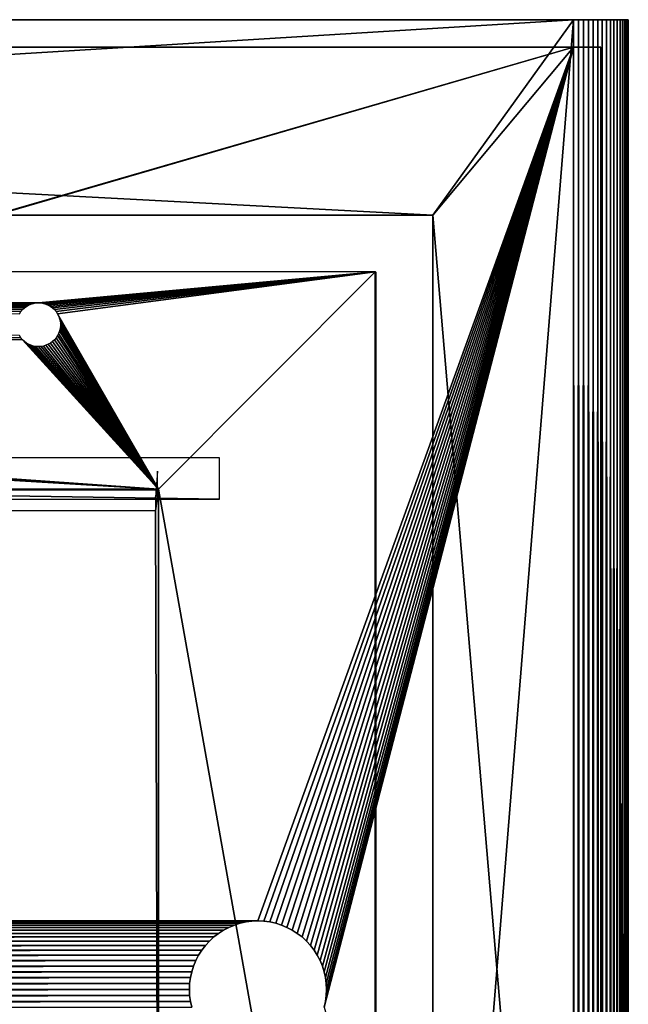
# Model space of a CAD drawing. Header units: millimetres. Extents: x -125 to 125, y -729 to 71.
# Tile 48 of 48: x 81 to 125, y -1 to 71. Entities that reach past the tile are written whole.
import ezdxf

# ---------------------------------------------------------------- set-up
doc = ezdxf.new("R2010")
doc.units = ezdxf.units.MM
doc.header["$LTSCALE"] = 65.185185
for name, color, linetype in [('1', 7, 'CONTINUOUS'), ('11', 7, 'CONTINUOUS'), ('12', 7, 'CONTINUOUS'), ('13', 7, 'CONTINUOUS'), ('15', 7, 'CONTINUOUS'), ('16', 7, 'CONTINUOUS'), ('17', 7, 'CONTINUOUS'), ('18', 7, 'CONTINUOUS'), ('2', 7, 'CONTINUOUS'), ('21', 7, 'CONTINUOUS'), ('22', 7, 'CONTINUOUS'), ('23', 7, 'CONTINUOUS'), ('25', 7, 'CONTINUOUS'), ('4', 7, 'CONTINUOUS'), ('6', 7, 'CONTINUOUS'), ('7', 7, 'CONTINUOUS'), ('9', 7, 'CONTINUOUS')]:
    doc.layers.add(name, color=color, linetype=linetype)

msp = doc.modelspace()

# ---------------------------------------------------------------- linework, layer by layer
at = {"layer": '1', "color": 253, "linetype": 'Continuous', "true_color": 0xaaa39e}
for points in [[(81.453, 50.004, 56.448), (81.631, 50.057, 56.448), (-106.55, 52.35, 56.448), (81.453, 50.004, 56.448)], [(81.282, 49.93, 56.448), (81.453, 50.004, 56.448), (-106.55, 52.35, 56.448), (81.282, 49.93, 56.448)], [(81.121, 49.837, 56.448), (81.282, 49.93, 56.448), (-106.55, 52.35, 56.448), (81.121, 49.837, 56.448)], [(80.972, 49.726, 56.448), (81.121, 49.837, 56.448), (-106.55, 52.35, 56.448), (80.972, 49.726, 56.448)], [(80.836, 49.598, 56.448), (80.972, 49.726, 56.448), (-106.55, 52.35, 56.448), (80.836, 49.598, 56.448)], [(80.717, 49.455, 56.448), (80.836, 49.598, 56.448), (-106.55, 52.35, 56.448), (80.717, 49.455, 56.448)], [(80.614, 49.3, 56.448), (80.717, 49.455, 56.448), (-106.55, 52.35, 56.448), (80.614, 49.3, 56.448)], [(81.814, 50.089, 56.448), (82, 50.1, 56.448), (-106.55, 52.35, 56.448), (81.814, 50.089, 56.448)], [(-106.55, 52.35, 56.448), (82, 50.1, 56.448), (106.55, 52.35, 56.448), (-106.55, 52.35, 56.448)], [(81.631, 50.057, 56.448), (81.814, 50.089, 56.448), (-106.55, 52.35, 56.448), (81.631, 50.057, 56.448)], [(82, 50.1, 56.448), (82.186, 50.089, 56.448), (106.55, 52.35, 56.448), (82, 50.1, 56.448)], [(82.186, 50.089, 56.448), (82.369, 50.057, 56.448), (106.55, 52.35, 56.448), (82.186, 50.089, 56.448)], [(82.369, 50.057, 56.448), (82.547, 50.004, 56.448), (106.55, 52.35, 56.448), (82.369, 50.057, 56.448)], [(82.547, 50.004, 56.448), (82.718, 49.93, 56.448), (106.55, 52.35, 56.448), (82.547, 50.004, 56.448)], [(82.718, 49.93, 56.448), (82.879, 49.837, 56.448), (106.55, 52.35, 56.448), (82.718, 49.93, 56.448)], [(82.879, 49.837, 56.448), (83.028, 49.726, 56.448), (106.55, 52.35, 56.448), (82.879, 49.837, 56.448)], [(83.028, 49.726, 56.448), (83.164, 49.598, 56.448), (106.55, 52.35, 56.448), (83.028, 49.726, 56.448)], [(83.164, 49.598, 56.448), (83.283, 49.455, 56.448), (106.55, 52.35, 56.448), (83.164, 49.598, 56.448)], [(83.283, 49.455, 56.448), (83.386, 49.3, 56.448), (106.55, 52.35, 56.448), (83.283, 49.455, 56.448)], [(83.386, 49.3, 56.448), (90.75, 36.505, 56.448), (106.55, 52.35, 56.448), (83.386, 49.3, 56.448)], [(106.55, 52.35, 56.448), (90.75, 36.505, 56.448), (106.55, -52.35, 56.448), (106.55, 52.35, 56.448)], [(106.563, 52.348, 56.448), (106.55, 52.35, 56.448), (106.563, -52.348, 56.448), (106.563, 52.348, 56.448)], [(106.563, -52.348, 56.448), (106.55, 52.35, 56.448), (106.55, -52.35, 56.448), (106.563, -52.348, 56.448)], [(106.575, 52.343, 56.448), (106.563, 52.348, 56.448), (106.575, -52.343, 56.448), (106.575, 52.343, 56.448)], [(106.575, -52.343, 56.448), (106.563, 52.348, 56.448), (106.563, -52.348, 56.448), (106.575, -52.343, 56.448)], [(106.585, 52.335, 56.448), (106.575, 52.343, 56.448), (106.585, -52.335, 56.448), (106.585, 52.335, 56.448)], [(106.585, -52.335, 56.448), (106.575, 52.343, 56.448), (106.575, -52.343, 56.448), (106.585, -52.335, 56.448)], [(106.593, 52.325, 56.448), (106.585, 52.335, 56.448), (106.593, -52.325, 56.448), (106.593, 52.325, 56.448)], [(106.593, -52.325, 56.448), (106.585, 52.335, 56.448), (106.585, -52.335, 56.448), (106.593, -52.325, 56.448)], [(106.598, 52.313, 56.448), (106.593, 52.325, 56.448), (106.598, -52.313, 56.448), (106.598, 52.313, 56.448)], [(106.598, -52.313, 56.448), (106.593, 52.325, 56.448), (106.593, -52.325, 56.448), (106.598, -52.313, 56.448)], [(106.6, 52.3, 56.448), (106.598, 52.313, 56.448), (106.6, -52.3, 56.448), (106.6, 52.3, 56.448)], [(106.6, -52.3, 56.448), (106.598, 52.313, 56.448), (106.598, -52.313, 56.448), (106.6, -52.3, 56.448)], [(83.469, 49.134, 56.448), (90.75, 36.505, 56.448), (83.386, 49.3, 56.448), (83.469, 49.134, 56.448)], [(83.533, 48.959, 56.448), (90.75, 36.505, 56.448), (83.469, 49.134, 56.448), (83.533, 48.959, 56.448)], [(83.576, 48.778, 56.448), (90.75, 36.505, 56.448), (83.533, 48.959, 56.448), (83.576, 48.778, 56.448)], [(-80.467, 48.041, 56.448), (90.75, 36.505, 56.448), (-80.424, 48.222, 56.448), (-80.467, 48.041, 56.448)], [(-80.424, 48.222, 56.448), (90.75, 36.505, 56.448), (-80.403, 48.407, 56.448), (-80.424, 48.222, 56.448)], [(80.614, 47.7, 56.448), (-80.403, 48.593, 56.448), (80.717, 47.545, 56.448), (80.614, 47.7, 56.448)], [(80.717, 47.545, 56.448), (-80.403, 48.593, 56.448), (80.836, 47.402, 56.448), (80.717, 47.545, 56.448)], [(-80.403, 48.407, 56.448), (90.75, 36.505, 56.448), (-80.403, 48.593, 56.448), (-80.403, 48.407, 56.448)], [(-80.403, 48.593, 56.448), (90.75, 36.505, 56.448), (80.836, 47.402, 56.448), (-80.403, 48.593, 56.448)], [(83.533, 48.041, 56.448), (90.75, 36.505, 56.448), (83.576, 48.222, 56.448), (83.533, 48.041, 56.448)], [(83.597, 48.593, 56.448), (90.75, 36.505, 56.448), (83.576, 48.778, 56.448), (83.597, 48.593, 56.448)], [(83.576, 48.222, 56.448), (90.75, 36.505, 56.448), (83.597, 48.407, 56.448), (83.576, 48.222, 56.448)], [(83.597, 48.407, 56.448), (90.75, 36.505, 56.448), (83.597, 48.593, 56.448), (83.597, 48.407, 56.448)], [(-80.836, 47.402, 56.448), (90.75, 36.505, 56.448), (-80.717, 47.545, 56.448), (-80.836, 47.402, 56.448)], [(-80.717, 47.545, 56.448), (90.75, 36.505, 56.448), (-80.614, 47.7, 56.448), (-80.717, 47.545, 56.448)], [(-80.614, 47.7, 56.448), (90.75, 36.505, 56.448), (-80.531, 47.866, 56.448), (-80.614, 47.7, 56.448)], [(-80.531, 47.866, 56.448), (90.75, 36.505, 56.448), (-80.467, 48.041, 56.448), (-80.531, 47.866, 56.448)], [(83.164, 47.402, 56.448), (90.75, 36.505, 56.448), (83.283, 47.545, 56.448), (83.164, 47.402, 56.448)], [(83.283, 47.545, 56.448), (90.75, 36.505, 56.448), (83.386, 47.7, 56.448), (83.283, 47.545, 56.448)], [(83.386, 47.7, 56.448), (90.75, 36.505, 56.448), (83.469, 47.866, 56.448), (83.386, 47.7, 56.448)], [(83.469, 47.866, 56.448), (90.75, 36.505, 56.448), (83.533, 48.041, 56.448), (83.469, 47.866, 56.448)], [(-90.75, 36.505, 56.448), (90.75, 36.505, 56.448), (-82.186, 46.911, 56.448), (-90.75, 36.505, 56.448)], [(90.75, 36.505, 56.448), (-82, 46.9, 56.448), (-82.186, 46.911, 56.448), (90.75, 36.505, 56.448)], [(-82, 46.9, 56.448), (90.75, 36.505, 56.448), (-81.814, 46.911, 56.448), (-82, 46.9, 56.448)], [(-81.814, 46.911, 56.448), (90.75, 36.505, 56.448), (-81.631, 46.943, 56.448), (-81.814, 46.911, 56.448)], [(-81.631, 46.943, 56.448), (90.75, 36.505, 56.448), (-81.453, 46.996, 56.448), (-81.631, 46.943, 56.448)], [(-81.453, 46.996, 56.448), (90.75, 36.505, 56.448), (-81.282, 47.07, 56.448), (-81.453, 46.996, 56.448)], [(-81.282, 47.07, 56.448), (90.75, 36.505, 56.448), (-81.121, 47.163, 56.448), (-81.282, 47.07, 56.448)], [(-81.121, 47.163, 56.448), (90.75, 36.505, 56.448), (-80.972, 47.274, 56.448), (-81.121, 47.163, 56.448)], [(-80.972, 47.274, 56.448), (90.75, 36.505, 56.448), (-80.836, 47.402, 56.448), (-80.972, 47.274, 56.448)], [(80.836, 47.402, 56.448), (90.75, 36.505, 56.448), (80.972, 47.274, 56.448), (80.836, 47.402, 56.448)], [(80.972, 47.274, 56.448), (90.75, 36.505, 56.448), (81.121, 47.163, 56.448), (80.972, 47.274, 56.448)], [(81.121, 47.163, 56.448), (90.75, 36.505, 56.448), (81.282, 47.07, 56.448), (81.121, 47.163, 56.448)], [(81.282, 47.07, 56.448), (90.75, 36.505, 56.448), (81.453, 46.996, 56.448), (81.282, 47.07, 56.448)], [(81.453, 46.996, 56.448), (90.75, 36.505, 56.448), (81.631, 46.943, 56.448), (81.453, 46.996, 56.448)], [(81.631, 46.943, 56.448), (90.75, 36.505, 56.448), (81.814, 46.911, 56.448), (81.631, 46.943, 56.448)], [(90.75, 36.505, 56.448), (82, 46.9, 56.448), (81.814, 46.911, 56.448), (90.75, 36.505, 56.448)], [(82, 46.9, 56.448), (90.75, 36.505, 56.448), (82.186, 46.911, 56.448), (82, 46.9, 56.448)], [(82.186, 46.911, 56.448), (90.75, 36.505, 56.448), (82.369, 46.943, 56.448), (82.186, 46.911, 56.448)], [(82.369, 46.943, 56.448), (90.75, 36.505, 56.448), (82.547, 46.996, 56.448), (82.369, 46.943, 56.448)], [(82.547, 46.996, 56.448), (90.75, 36.505, 56.448), (82.718, 47.07, 56.448), (82.547, 46.996, 56.448)], [(82.718, 47.07, 56.448), (90.75, 36.505, 56.448), (82.879, 47.163, 56.448), (82.718, 47.07, 56.448)], [(82.879, 47.163, 56.448), (90.75, 36.505, 56.448), (83.028, 47.274, 56.448), (82.879, 47.163, 56.448)], [(83.028, 47.274, 56.448), (90.75, 36.505, 56.448), (83.164, 47.402, 56.448), (83.028, 47.274, 56.448)], [(90.75, 36.505, 56.448), (90.75, -36.5, 56.448), (106.55, -52.35, 56.448), (90.75, 36.505, 56.448)]]:
    msp.add_3dface(points, dxfattribs=at)
at = {"layer": '11', "color": 253, "linetype": 'Continuous', "true_color": 0xaaa39e}
for points in [[(121, 70.75, 56.448), (-121, 70.75, 56.448), (-110.75, 56.5, 56.448), (121, 70.75, 56.448)], [(121, 70.75, 56.448), (-110.75, 56.5, 56.448), (110.75, 56.5, 56.448), (121, 70.75, 56.448)], [(110.75, -56.5, 56.448), (121, 70.75, 56.448), (110.75, 56.5, 56.448), (110.75, -56.5, 56.448)], [(121, -729.25, 56.448), (121, 70.75, 56.448), (110.75, -56.5, 56.448), (121, -729.25, 56.448)]]:
    msp.add_3dface(points, dxfattribs=at)
at = {"layer": '12', "color": 253, "linetype": 'Continuous', "true_color": 0xaaa39e}
for points in [[(125, -628.102, 28.676), (125, 70.75, 10.448), (125, -627.836, 28.802), (125, -628.102, 28.676)], [(125, -628.379, 28.577), (125, 70.75, 10.448), (125, -628.102, 28.676), (125, -628.379, 28.577)], [(125, -628.665, 28.505), (125, 70.75, 10.448), (125, -628.379, 28.577), (125, -628.665, 28.505)], [(125, -628.379, 34.319), (125, 70.75, 10.448), (125, -628.665, 34.39), (125, -628.379, 34.319)], [(125, -626.308, 32.033), (125, 70.75, 10.448), (125, -626.379, 32.319), (125, -626.308, 32.033)], [(125, -628.956, 28.462), (125, 70.75, 10.448), (125, -628.665, 28.505), (125, -628.956, 28.462)], [(125, -629.25, 28.448), (125, 70.75, 10.448), (125, -628.956, 28.462), (125, -629.25, 28.448)], [(125, -626.379, 32.319), (125, 70.75, 10.448), (125, -626.478, 32.596), (125, -626.379, 32.319)], [(125, -676.931, 29.545), (125, 70.75, 10.448), (125, -629.25, 28.448), (125, -676.931, 29.545)], [(125, -677.129, 29.326), (125, 70.75, 10.448), (125, -676.931, 29.545), (125, -677.129, 29.326)], [(125, -677.347, 29.129), (125, 70.75, 10.448), (125, -677.129, 29.326), (125, -677.347, 29.129)], [(125, -626.478, 32.596), (125, 70.75, 10.448), (125, -626.604, 32.862), (125, -626.478, 32.596)], [(125, -626.604, 32.862), (125, 70.75, 10.448), (125, -626.756, 33.114), (125, -626.604, 32.862)], [(125, -627.347, 33.767), (125, 70.75, 10.448), (125, -627.583, 33.942), (125, -627.347, 33.767)], [(125, -626.478, 30.3), (125, 70.75, 10.448), (125, -626.379, 30.577), (125, -626.478, 30.3)], [(125, -627.129, 33.569), (125, 70.75, 10.448), (125, -627.347, 33.767), (125, -627.129, 33.569)], [(125, -626.25, 31.448), (125, 70.75, 10.448), (125, -626.264, 31.742), (125, -626.25, 31.448)], [(125, -626.379, 30.577), (125, 70.75, 10.448), (125, -626.308, 30.862), (125, -626.379, 30.577)], [(125, -626.931, 33.351), (125, 70.75, 10.448), (125, -627.129, 33.569), (125, -626.931, 33.351)], [(125, -626.308, 30.862), (125, 70.75, 10.448), (125, -626.264, 31.154), (125, -626.308, 30.862)], [(125, -626.756, 33.114), (125, 70.75, 10.448), (125, -626.931, 33.351), (125, -626.756, 33.114)], [(125, -626.264, 31.154), (125, 70.75, 10.448), (125, -626.25, 31.448), (125, -626.264, 31.154)], [(125, -626.604, 30.034), (125, 70.75, 10.448), (125, -626.478, 30.3), (125, -626.604, 30.034)], [(125, -627.836, 28.802), (125, 70.75, 10.448), (125, -627.583, 28.953), (125, -627.836, 28.802)], [(125, -628.102, 34.219), (125, 70.75, 10.448), (125, -628.379, 34.319), (125, -628.102, 34.219)], [(125, -627.583, 28.953), (125, 70.75, 10.448), (125, -627.347, 29.129), (125, -627.583, 28.953)], [(125, -627.347, 29.129), (125, 70.75, 10.448), (125, -627.129, 29.326), (125, -627.347, 29.129)], [(125, -627.129, 29.326), (125, 70.75, 10.448), (125, -626.931, 29.545), (125, -627.129, 29.326)], [(125, -627.836, 34.094), (125, 70.75, 10.448), (125, -628.102, 34.219), (125, -627.836, 34.094)], [(125, -626.931, 29.545), (125, 70.75, 10.448), (125, -626.756, 29.781), (125, -626.931, 29.545)], [(125, -627.583, 33.942), (125, 70.75, 10.448), (125, -627.836, 34.094), (125, -627.583, 33.942)], [(125, -626.264, 31.742), (125, 70.75, 10.448), (125, -626.308, 32.033), (125, -626.264, 31.742)], [(125, -626.756, 29.781), (125, 70.75, 10.448), (125, -626.604, 30.034), (125, -626.756, 29.781)], [(125, -677.583, 28.953), (125, 70.75, 10.448), (125, -677.347, 29.129), (125, -677.583, 28.953)], [(125, -678.956, 28.462), (125, 70.75, 10.448), (125, -678.665, 28.505), (125, -678.956, 28.462)], [(125, -678.665, 28.505), (125, 70.75, 10.448), (125, -678.379, 28.577), (125, -678.665, 28.505)], [(125, -678.379, 28.577), (125, 70.75, 10.448), (125, -678.102, 28.676), (125, -678.379, 28.577)], [(125, -678.102, 28.676), (125, 70.75, 10.448), (125, -677.836, 28.802), (125, -678.102, 28.676)], [(125, -677.836, 28.802), (125, 70.75, 10.448), (125, -677.583, 28.953), (125, -677.836, 28.802)], [(125, -679.25, 28.448), (125, 70.75, 10.448), (125, -678.956, 28.462), (125, -679.25, 28.448)], [(125, -729.25, 52.448), (125, 70.75, 10.448), (125, 70.75, 52.448), (125, -729.25, 52.448)], [(125, 70.75, 10.448), (125, -729.25, 52.448), (125, -628.665, 34.39), (125, 70.75, 10.448)], [(125, -729.25, 10.448), (125, 70.75, 10.448), (125, -679.25, 28.448), (125, -729.25, 10.448)]]:
    msp.add_3dface(points, dxfattribs=at)
at = {"layer": '13', "color": 253, "linetype": 'Continuous', "true_color": 0xaaa39e}
for points in [[(121, -729.25, 6.448), (-121, -729.25, 6.448), (-121, 70.75, 6.448), (121, -729.25, 6.448)], [(121, -729.25, 6.448), (-121, 70.75, 6.448), (121, 70.75, 6.448), (121, -729.25, 6.448)]]:
    msp.add_3dface(points, dxfattribs=at)
at = {"layer": '15', "color": 253, "linetype": 'Continuous', "true_color": 0xaaa39e}
for points in [[(121, 68.75, 54.448), (110.75, 56.5, 54.448), (-121, 68.75, 54.448), (121, 68.75, 54.448)], [(110.75, 56.5, 54.448), (-110.75, 56.5, 54.448), (-121, 68.75, 54.448), (110.75, 56.5, 54.448)], [(121, -64.25, 54.448), (110.75, 56.5, 54.448), (121, 68.75, 54.448), (121, -64.25, 54.448)], [(110.75, -56.5, 54.448), (110.75, 56.5, 54.448), (121, -64.25, 54.448), (110.75, -56.5, 54.448)]]:
    msp.add_3dface(points, dxfattribs=at)
at = {"layer": '16', "color": 253, "linetype": 'Continuous', "true_color": 0xaaa39e}
for points in [[(123, -64.25, 10.448), (123, -64.25, 52.448), (123, 68.75, 52.448), (123, -64.25, 10.448)], [(123, 68.75, 10.448), (123, -64.25, 10.448), (123, 68.75, 52.448), (123, 68.75, 10.448)]]:
    msp.add_3dface(points, dxfattribs=at)
at = {"layer": '17', "color": 253, "linetype": 'Continuous', "true_color": 0xaaa39e}
for points in [[(-121, 68.75, 8.448), (-99.294, 4.83, 8.448), (121, 68.75, 8.448), (-121, 68.75, 8.448)], [(-99.294, 4.83, 8.448), (-98.868, 4.924, 8.448), (121, 68.75, 8.448), (-99.294, 4.83, 8.448)], [(-98.868, 4.924, 8.448), (-98.436, 4.981, 8.448), (121, 68.75, 8.448), (-98.868, 4.924, 8.448)], [(-98.436, 4.981, 8.448), (-98, 5, 8.448), (121, 68.75, 8.448), (-98.436, 4.981, 8.448)], [(-98, 5, 8.448), (98, 5, 8.448), (121, 68.75, 8.448), (-98, 5, 8.448)], [(98, 5, 8.448), (98.436, 4.981, 8.448), (121, 68.75, 8.448), (98, 5, 8.448)], [(98.436, 4.981, 8.448), (98.868, 4.924, 8.448), (121, 68.75, 8.448), (98.436, 4.981, 8.448)], [(98.868, 4.924, 8.448), (99.294, 4.83, 8.448), (121, 68.75, 8.448), (98.868, 4.924, 8.448)], [(99.294, 4.83, 8.448), (99.71, 4.698, 8.448), (121, 68.75, 8.448), (99.294, 4.83, 8.448)], [(99.71, 4.698, 8.448), (100.113, 4.532, 8.448), (121, 68.75, 8.448), (99.71, 4.698, 8.448)], [(100.113, 4.532, 8.448), (100.5, 4.33, 8.448), (121, 68.75, 8.448), (100.113, 4.532, 8.448)], [(100.5, 4.33, 8.448), (100.868, 4.096, 8.448), (121, 68.75, 8.448), (100.5, 4.33, 8.448)], [(100.868, 4.096, 8.448), (101.214, 3.83, 8.448), (121, 68.75, 8.448), (100.868, 4.096, 8.448)], [(101.214, 3.83, 8.448), (101.536, 3.536, 8.448), (121, 68.75, 8.448), (101.214, 3.83, 8.448)], [(101.536, 3.536, 8.448), (101.83, 3.214, 8.448), (121, 68.75, 8.448), (101.536, 3.536, 8.448)], [(101.83, 3.214, 8.448), (102.096, 2.868, 8.448), (121, 68.75, 8.448), (101.83, 3.214, 8.448)], [(102.096, 2.868, 8.448), (102.33, 2.5, 8.448), (121, 68.75, 8.448), (102.096, 2.868, 8.448)], [(102.33, 2.5, 8.448), (102.532, 2.113, 8.448), (121, 68.75, 8.448), (102.33, 2.5, 8.448)], [(102.532, 2.113, 8.448), (102.698, 1.71, 8.448), (121, 68.75, 8.448), (102.532, 2.113, 8.448)], [(102.698, 1.71, 8.448), (102.83, 1.294, 8.448), (121, 68.75, 8.448), (102.698, 1.71, 8.448)], [(102.83, 1.294, 8.448), (102.924, 0.868, 8.448), (121, 68.75, 8.448), (102.83, 1.294, 8.448)], [(102.924, -0.868, 8.448), (102.83, -1.294, 8.448), (121, 68.75, 8.448), (102.924, -0.868, 8.448)], [(102.83, -1.294, 8.448), (121, -64.25, 8.448), (121, 68.75, 8.448), (102.83, -1.294, 8.448)], [(102.924, 0.868, 8.448), (102.981, 0.436, 8.448), (121, 68.75, 8.448), (102.924, 0.868, 8.448)], [(102.981, -0.436, 8.448), (102.924, -0.868, 8.448), (121, 68.75, 8.448), (102.981, -0.436, 8.448)], [(103, 0, 8.448), (102.981, -0.436, 8.448), (121, 68.75, 8.448), (103, 0, 8.448)], [(102.981, 0.436, 8.448), (103, 0, 8.448), (121, 68.75, 8.448), (102.981, 0.436, 8.448)], [(-98, 5, 8.448), (-97.564, 4.981, 8.448), (98, 5, 8.448), (-98, 5, 8.448)], [(98, 5, 8.448), (-97.564, 4.981, 8.448), (97.564, 4.981, 8.448), (98, 5, 8.448)], [(-97.564, 4.981, 8.448), (-97.132, 4.924, 8.448), (97.564, 4.981, 8.448), (-97.564, 4.981, 8.448)], [(97.564, 4.981, 8.448), (-97.132, 4.924, 8.448), (97.132, 4.924, 8.448), (97.564, 4.981, 8.448)], [(-97.132, 4.924, 8.448), (-96.706, 4.83, 8.448), (97.132, 4.924, 8.448), (-97.132, 4.924, 8.448)], [(97.132, 4.924, 8.448), (-96.706, 4.83, 8.448), (96.706, 4.83, 8.448), (97.132, 4.924, 8.448)], [(-96.706, 4.83, 8.448), (-96.29, 4.698, 8.448), (96.706, 4.83, 8.448), (-96.706, 4.83, 8.448)], [(96.706, 4.83, 8.448), (-96.29, 4.698, 8.448), (96.29, 4.698, 8.448), (96.706, 4.83, 8.448)], [(-96.29, 4.698, 8.448), (-95.887, 4.532, 8.448), (96.29, 4.698, 8.448), (-96.29, 4.698, 8.448)], [(96.29, 4.698, 8.448), (-95.887, 4.532, 8.448), (95.887, 4.532, 8.448), (96.29, 4.698, 8.448)], [(-95.887, 4.532, 8.448), (-95.5, 4.33, 8.448), (95.887, 4.532, 8.448), (-95.887, 4.532, 8.448)], [(95.887, 4.532, 8.448), (-95.5, 4.33, 8.448), (95.5, 4.33, 8.448), (95.887, 4.532, 8.448)], [(-95.5, 4.33, 8.448), (-95.132, 4.096, 8.448), (95.5, 4.33, 8.448), (-95.5, 4.33, 8.448)], [(95.5, 4.33, 8.448), (-95.132, 4.096, 8.448), (95.132, 4.096, 8.448), (95.5, 4.33, 8.448)], [(-95.132, 4.096, 8.448), (-94.786, 3.83, 8.448), (95.132, 4.096, 8.448), (-95.132, 4.096, 8.448)], [(95.132, 4.096, 8.448), (-94.786, 3.83, 8.448), (94.786, 3.83, 8.448), (95.132, 4.096, 8.448)], [(-94.786, 3.83, 8.448), (-94.464, 3.536, 8.448), (94.786, 3.83, 8.448), (-94.786, 3.83, 8.448)], [(94.786, 3.83, 8.448), (-94.464, 3.536, 8.448), (94.464, 3.536, 8.448), (94.786, 3.83, 8.448)], [(-94.464, 3.536, 8.448), (-94.17, 3.214, 8.448), (94.464, 3.536, 8.448), (-94.464, 3.536, 8.448)], [(94.464, 3.536, 8.448), (-94.17, 3.214, 8.448), (94.17, 3.214, 8.448), (94.464, 3.536, 8.448)], [(-94.17, 3.214, 8.448), (-93.904, 2.868, 8.448), (94.17, 3.214, 8.448), (-94.17, 3.214, 8.448)], [(94.17, 3.214, 8.448), (-93.904, 2.868, 8.448), (93.904, 2.868, 8.448), (94.17, 3.214, 8.448)], [(-93.904, 2.868, 8.448), (-93.67, 2.5, 8.448), (93.904, 2.868, 8.448), (-93.904, 2.868, 8.448)], [(93.904, 2.868, 8.448), (-93.67, 2.5, 8.448), (93.67, 2.5, 8.448), (93.904, 2.868, 8.448)], [(-93.67, 2.5, 8.448), (-93.468, 2.113, 8.448), (93.67, 2.5, 8.448), (-93.67, 2.5, 8.448)], [(93.67, 2.5, 8.448), (-93.468, 2.113, 8.448), (93.468, 2.113, 8.448), (93.67, 2.5, 8.448)], [(-93.468, 2.113, 8.448), (-93.302, 1.71, 8.448), (93.468, 2.113, 8.448), (-93.468, 2.113, 8.448)], [(93.468, 2.113, 8.448), (-93.302, 1.71, 8.448), (93.302, 1.71, 8.448), (93.468, 2.113, 8.448)], [(-93.302, 1.71, 8.448), (-93.17, 1.294, 8.448), (93.302, 1.71, 8.448), (-93.302, 1.71, 8.448)], [(93.302, 1.71, 8.448), (-93.17, 1.294, 8.448), (93.17, 1.294, 8.448), (93.302, 1.71, 8.448)], [(-93.17, 1.294, 8.448), (-93.076, 0.868, 8.448), (93.17, 1.294, 8.448), (-93.17, 1.294, 8.448)], [(93.17, 1.294, 8.448), (-93.076, 0.868, 8.448), (93.076, 0.868, 8.448), (93.17, 1.294, 8.448)], [(-93.076, 0.868, 8.448), (-93.019, 0.436, 8.448), (93.076, 0.868, 8.448), (-93.076, 0.868, 8.448)], [(93.076, 0.868, 8.448), (-93.019, 0.436, 8.448), (93.019, 0.436, 8.448), (93.076, 0.868, 8.448)], [(-93.019, 0.436, 8.448), (-93, 0, 8.448), (93.019, 0.436, 8.448), (-93.019, 0.436, 8.448)], [(-93, 0, 8.448), (-93.019, -0.436, 8.448), (93, 0, 8.448), (-93, 0, 8.448)], [(93, 0, 8.448), (-93.019, -0.436, 8.448), (93.019, -0.436, 8.448), (93, 0, 8.448)], [(93.019, 0.436, 8.448), (-93, 0, 8.448), (93, 0, 8.448), (93.019, 0.436, 8.448)], [(-93.019, -0.436, 8.448), (-93.076, -0.868, 8.448), (93.019, -0.436, 8.448), (-93.019, -0.436, 8.448)], [(93.019, -0.436, 8.448), (-93.076, -0.868, 8.448), (93.076, -0.868, 8.448), (93.019, -0.436, 8.448)], [(-93.076, -0.868, 8.448), (-93.17, -1.294, 8.448), (93.076, -0.868, 8.448), (-93.076, -0.868, 8.448)], [(93.076, -0.868, 8.448), (-93.17, -1.294, 8.448), (93.17, -1.294, 8.448), (93.076, -0.868, 8.448)]]:
    msp.add_3dface(points, dxfattribs=at)
at = {"layer": '18', "color": 253, "linetype": 'Continuous', "true_color": 0xaaa39e}
for points in [[(-121, 68.75, 54.448), (-121, 68.75, 8.448), (121, 68.75, 8.448), (-121, 68.75, 54.448)], [(121, 68.75, 54.448), (-121, 68.75, 54.448), (121, 68.75, 8.448), (121, 68.75, 54.448)], [(121, 68.75, 54.448), (121, 68.75, 8.448), (121.209, 68.75, 8.459), (121, 68.75, 54.448)], [(121, 68.75, 54.448), (121.209, 68.75, 8.459), (121.209, 68.75, 54.437), (121, 68.75, 54.448)], [(121.209, 68.75, 8.459), (121.416, 68.75, 8.491), (121.209, 68.75, 54.437), (121.209, 68.75, 8.459)], [(121.209, 68.75, 54.437), (121.416, 68.75, 8.491), (121.416, 68.75, 54.404), (121.209, 68.75, 54.437)], [(121.416, 68.75, 8.491), (121.618, 68.75, 8.546), (121.416, 68.75, 54.404), (121.416, 68.75, 8.491)], [(121.416, 68.75, 54.404), (121.618, 68.75, 8.546), (121.618, 68.75, 54.35), (121.416, 68.75, 54.404)], [(121.618, 68.75, 8.546), (121.813, 68.75, 8.621), (121.618, 68.75, 54.35), (121.618, 68.75, 8.546)], [(121.618, 68.75, 54.35), (121.813, 68.75, 8.621), (121.813, 68.75, 54.275), (121.618, 68.75, 54.35)], [(121.813, 68.75, 8.621), (122, 68.75, 8.716), (121.813, 68.75, 54.275), (121.813, 68.75, 8.621)], [(121.813, 68.75, 54.275), (122, 68.75, 8.716), (122, 68.75, 54.18), (121.813, 68.75, 54.275)], [(122, 68.75, 8.716), (122.176, 68.75, 8.83), (122, 68.75, 54.18), (122, 68.75, 8.716)], [(122, 68.75, 54.18), (122.176, 68.75, 8.83), (122.176, 68.75, 54.066), (122, 68.75, 54.18)], [(122.176, 68.75, 8.83), (122.338, 68.75, 8.961), (122.176, 68.75, 54.066), (122.176, 68.75, 8.83)], [(122.176, 68.75, 54.066), (122.338, 68.75, 8.961), (122.338, 68.75, 53.934), (122.176, 68.75, 54.066)], [(122.338, 68.75, 8.961), (122.486, 68.75, 9.11), (122.338, 68.75, 53.934), (122.338, 68.75, 8.961)], [(122.338, 68.75, 53.934), (122.486, 68.75, 9.11), (122.486, 68.75, 53.786), (122.338, 68.75, 53.934)], [(122.486, 68.75, 9.11), (122.618, 68.75, 9.272), (122.486, 68.75, 53.786), (122.486, 68.75, 9.11)], [(122.486, 68.75, 53.786), (122.618, 68.75, 9.272), (122.618, 68.75, 53.623), (122.486, 68.75, 53.786)], [(122.618, 68.75, 9.272), (122.732, 68.75, 9.448), (122.618, 68.75, 53.623), (122.618, 68.75, 9.272)], [(122.618, 68.75, 53.623), (122.732, 68.75, 9.448), (122.732, 68.75, 53.448), (122.618, 68.75, 53.623)], [(122.732, 68.75, 9.448), (122.827, 68.75, 9.634), (122.732, 68.75, 53.448), (122.732, 68.75, 9.448)], [(122.732, 68.75, 53.448), (122.827, 68.75, 9.634), (122.827, 68.75, 53.261), (122.732, 68.75, 53.448)], [(122.827, 68.75, 9.634), (122.902, 68.75, 9.83), (122.827, 68.75, 53.261), (122.827, 68.75, 9.634)], [(122.827, 68.75, 53.261), (122.902, 68.75, 9.83), (122.902, 68.75, 53.066), (122.827, 68.75, 53.261)], [(122.902, 68.75, 9.83), (122.956, 68.75, 10.032), (122.902, 68.75, 53.066), (122.902, 68.75, 9.83)], [(122.902, 68.75, 53.066), (122.956, 68.75, 10.032), (122.956, 68.75, 52.864), (122.902, 68.75, 53.066)], [(122.956, 68.75, 52.864), (122.989, 68.75, 10.239), (122.989, 68.75, 52.657), (122.956, 68.75, 52.864)], [(122.956, 68.75, 10.032), (122.989, 68.75, 10.239), (122.956, 68.75, 52.864), (122.956, 68.75, 10.032)], [(122.989, 68.75, 10.239), (123, 68.75, 10.448), (122.989, 68.75, 52.657), (122.989, 68.75, 10.239)], [(123, 68.75, 10.448), (123, 68.75, 52.448), (122.989, 68.75, 52.657), (123, 68.75, 10.448)]]:
    msp.add_3dface(points, dxfattribs=at)
at = {"layer": '2', "color": 253, "linetype": 'Continuous', "true_color": 0xaaa39e}
for points in [[(-90.75, -36.5, 56.448), (90.75, -36.5, 56.448), (-90.532, 34.925, 43.935), (-90.75, -36.5, 56.448)], [(-90.532, 34.925, 43.935), (90.75, -36.5, 56.448), (90.532, 34.925, 43.935), (-90.532, 34.925, 43.935)]]:
    msp.add_3dface(points, dxfattribs=at)
at = {"layer": '21', "color": 253, "linetype": 'Continuous', "true_color": 0xaaa39e}
for points in [[(95.5, 4.33, 24.148), (95.132, 4.096, 8.448), (95.132, 4.096, 24.148), (95.5, 4.33, 24.148)], [(95.5, 4.33, 8.448), (95.132, 4.096, 8.448), (95.5, 4.33, 24.148), (95.5, 4.33, 8.448)], [(95.887, 4.532, 8.448), (95.5, 4.33, 8.448), (95.887, 4.532, 24.148), (95.887, 4.532, 8.448)], [(95.887, 4.532, 24.148), (95.5, 4.33, 8.448), (95.5, 4.33, 24.148), (95.887, 4.532, 24.148)], [(96.29, 4.698, 8.448), (95.887, 4.532, 8.448), (96.29, 4.698, 24.148), (96.29, 4.698, 8.448)], [(96.29, 4.698, 24.148), (95.887, 4.532, 8.448), (95.887, 4.532, 24.148), (96.29, 4.698, 24.148)], [(96.706, 4.83, 8.448), (96.29, 4.698, 8.448), (96.706, 4.83, 24.148), (96.706, 4.83, 8.448)], [(96.706, 4.83, 24.148), (96.29, 4.698, 8.448), (96.29, 4.698, 24.148), (96.706, 4.83, 24.148)], [(97.132, 4.924, 8.448), (96.706, 4.83, 8.448), (97.132, 4.924, 24.148), (97.132, 4.924, 8.448)], [(97.132, 4.924, 24.148), (96.706, 4.83, 8.448), (96.706, 4.83, 24.148), (97.132, 4.924, 24.148)], [(97.564, 4.981, 8.448), (97.132, 4.924, 8.448), (97.564, 4.981, 24.148), (97.564, 4.981, 8.448)], [(97.564, 4.981, 24.148), (97.132, 4.924, 8.448), (97.132, 4.924, 24.148), (97.564, 4.981, 24.148)], [(98, 5, 24.148), (97.564, 4.981, 8.448), (97.564, 4.981, 24.148), (98, 5, 24.148)], [(98, 5, 8.448), (97.564, 4.981, 8.448), (98, 5, 24.148), (98, 5, 8.448)], [(98.436, 4.981, 24.148), (98, 5, 8.448), (98, 5, 24.148), (98.436, 4.981, 24.148)], [(98.436, 4.981, 8.448), (98, 5, 8.448), (98.436, 4.981, 24.148), (98.436, 4.981, 8.448)], [(98.868, 4.924, 8.448), (98.436, 4.981, 8.448), (98.868, 4.924, 24.148), (98.868, 4.924, 8.448)], [(98.868, 4.924, 24.148), (98.436, 4.981, 8.448), (98.436, 4.981, 24.148), (98.868, 4.924, 24.148)], [(99.294, 4.83, 8.448), (98.868, 4.924, 8.448), (99.294, 4.83, 24.148), (99.294, 4.83, 8.448)], [(99.294, 4.83, 24.148), (98.868, 4.924, 8.448), (98.868, 4.924, 24.148), (99.294, 4.83, 24.148)], [(99.71, 4.698, 8.448), (99.294, 4.83, 8.448), (99.71, 4.698, 24.148), (99.71, 4.698, 8.448)], [(99.71, 4.698, 24.148), (99.294, 4.83, 8.448), (99.294, 4.83, 24.148), (99.71, 4.698, 24.148)], [(100.113, 4.532, 8.448), (99.71, 4.698, 8.448), (100.113, 4.532, 24.148), (100.113, 4.532, 8.448)], [(100.113, 4.532, 24.148), (99.71, 4.698, 8.448), (99.71, 4.698, 24.148), (100.113, 4.532, 24.148)], [(100.5, 4.33, 8.448), (100.113, 4.532, 8.448), (100.5, 4.33, 24.148), (100.5, 4.33, 8.448)], [(100.5, 4.33, 24.148), (100.113, 4.532, 8.448), (100.113, 4.532, 24.148), (100.5, 4.33, 24.148)], [(100.868, 4.096, 8.448), (100.5, 4.33, 8.448), (100.868, 4.096, 24.148), (100.868, 4.096, 8.448)], [(100.868, 4.096, 24.148), (100.5, 4.33, 8.448), (100.5, 4.33, 24.148), (100.868, 4.096, 24.148)], [(94.786, 3.83, 24.148), (94.464, 3.536, 8.448), (94.464, 3.536, 24.148), (94.786, 3.83, 24.148)], [(94.786, 3.83, 8.448), (94.464, 3.536, 8.448), (94.786, 3.83, 24.148), (94.786, 3.83, 8.448)], [(95.132, 4.096, 24.148), (94.786, 3.83, 8.448), (94.786, 3.83, 24.148), (95.132, 4.096, 24.148)], [(95.132, 4.096, 8.448), (94.786, 3.83, 8.448), (95.132, 4.096, 24.148), (95.132, 4.096, 8.448)], [(101.214, 3.83, 8.448), (100.868, 4.096, 8.448), (101.214, 3.83, 24.148), (101.214, 3.83, 8.448)], [(101.214, 3.83, 24.148), (100.868, 4.096, 8.448), (100.868, 4.096, 24.148), (101.214, 3.83, 24.148)], [(101.536, 3.536, 8.448), (101.214, 3.83, 8.448), (101.536, 3.536, 24.148), (101.536, 3.536, 8.448)], [(101.536, 3.536, 24.148), (101.214, 3.83, 8.448), (101.214, 3.83, 24.148), (101.536, 3.536, 24.148)], [(94.17, 3.214, 24.148), (93.904, 2.868, 8.448), (93.904, 2.868, 24.148), (94.17, 3.214, 24.148)], [(94.17, 3.214, 8.448), (93.904, 2.868, 8.448), (94.17, 3.214, 24.148), (94.17, 3.214, 8.448)], [(94.464, 3.536, 8.448), (94.17, 3.214, 8.448), (94.464, 3.536, 24.148), (94.464, 3.536, 8.448)], [(94.464, 3.536, 24.148), (94.17, 3.214, 8.448), (94.17, 3.214, 24.148), (94.464, 3.536, 24.148)], [(101.83, 3.214, 8.448), (101.536, 3.536, 8.448), (101.83, 3.214, 24.148), (101.83, 3.214, 8.448)], [(101.83, 3.214, 24.148), (101.536, 3.536, 8.448), (101.536, 3.536, 24.148), (101.83, 3.214, 24.148)], [(102.096, 2.868, 24.148), (101.83, 3.214, 8.448), (101.83, 3.214, 24.148), (102.096, 2.868, 24.148)], [(102.096, 2.868, 8.448), (101.83, 3.214, 8.448), (102.096, 2.868, 24.148), (102.096, 2.868, 8.448)], [(93.67, 2.5, 24.148), (93.468, 2.113, 8.448), (93.468, 2.113, 24.148), (93.67, 2.5, 24.148)], [(93.67, 2.5, 8.448), (93.468, 2.113, 8.448), (93.67, 2.5, 24.148), (93.67, 2.5, 8.448)], [(93.904, 2.868, 24.148), (93.67, 2.5, 8.448), (93.67, 2.5, 24.148), (93.904, 2.868, 24.148)], [(93.904, 2.868, 8.448), (93.67, 2.5, 8.448), (93.904, 2.868, 24.148), (93.904, 2.868, 8.448)], [(102.33, 2.5, 24.148), (102.096, 2.868, 8.448), (102.096, 2.868, 24.148), (102.33, 2.5, 24.148)], [(102.33, 2.5, 8.448), (102.096, 2.868, 8.448), (102.33, 2.5, 24.148), (102.33, 2.5, 8.448)], [(102.532, 2.113, 8.448), (102.33, 2.5, 8.448), (102.532, 2.113, 24.148), (102.532, 2.113, 8.448)], [(102.532, 2.113, 24.148), (102.33, 2.5, 8.448), (102.33, 2.5, 24.148), (102.532, 2.113, 24.148)], [(93.302, 1.71, 8.448), (93.17, 1.294, 8.448), (93.302, 1.71, 24.148), (93.302, 1.71, 8.448)], [(93.302, 1.71, 24.148), (93.17, 1.294, 8.448), (93.17, 1.294, 24.148), (93.302, 1.71, 24.148)], [(93.468, 2.113, 24.148), (93.302, 1.71, 8.448), (93.302, 1.71, 24.148), (93.468, 2.113, 24.148)], [(93.468, 2.113, 8.448), (93.302, 1.71, 8.448), (93.468, 2.113, 24.148), (93.468, 2.113, 8.448)], [(102.698, 1.71, 8.448), (102.532, 2.113, 8.448), (102.698, 1.71, 24.148), (102.698, 1.71, 8.448)], [(102.698, 1.71, 24.148), (102.532, 2.113, 8.448), (102.532, 2.113, 24.148), (102.698, 1.71, 24.148)], [(102.83, 1.294, 24.148), (102.698, 1.71, 8.448), (102.698, 1.71, 24.148), (102.83, 1.294, 24.148)], [(102.83, 1.294, 8.448), (102.698, 1.71, 8.448), (102.83, 1.294, 24.148), (102.83, 1.294, 8.448)], [(93.076, 0.868, 24.148), (93.019, 0.436, 8.448), (93.019, 0.436, 24.148), (93.076, 0.868, 24.148)], [(93.076, 0.868, 8.448), (93.019, 0.436, 8.448), (93.076, 0.868, 24.148), (93.076, 0.868, 8.448)], [(93.17, 1.294, 8.448), (93.076, 0.868, 8.448), (93.17, 1.294, 24.148), (93.17, 1.294, 8.448)], [(93.17, 1.294, 24.148), (93.076, 0.868, 8.448), (93.076, 0.868, 24.148), (93.17, 1.294, 24.148)], [(102.924, 0.868, 24.148), (102.83, 1.294, 8.448), (102.83, 1.294, 24.148), (102.924, 0.868, 24.148)], [(102.924, 0.868, 8.448), (102.83, 1.294, 8.448), (102.924, 0.868, 24.148), (102.924, 0.868, 8.448)], [(102.981, 0.436, 24.148), (102.924, 0.868, 8.448), (102.924, 0.868, 24.148), (102.981, 0.436, 24.148)], [(102.981, 0.436, 8.448), (102.924, 0.868, 8.448), (102.981, 0.436, 24.148), (102.981, 0.436, 8.448)], [(93.019, 0.436, 24.148), (93, 0, 8.448), (93, 0, 24.148), (93.019, 0.436, 24.148)], [(93.019, 0.436, 8.448), (93, 0, 8.448), (93.019, 0.436, 24.148), (93.019, 0.436, 8.448)], [(103, 0, 24.148), (102.981, 0.436, 8.448), (102.981, 0.436, 24.148), (103, 0, 24.148)], [(103, 0, 8.448), (102.981, 0.436, 8.448), (103, 0, 24.148), (103, 0, 8.448)]]:
    msp.add_3dface(points, dxfattribs=at)
at = {"layer": '22', "color": 253, "linetype": 'Continuous', "true_color": 0xaaa39e}
for points in [[(93, 0, 8.448), (93.019, -0.436, 8.448), (93, 0, 24.148), (93, 0, 8.448)], [(93, 0, 24.148), (93.019, -0.436, 8.448), (93.019, -0.436, 24.148), (93, 0, 24.148)], [(103, 0, 8.448), (103, 0, 24.148), (102.981, -0.436, 24.148), (103, 0, 8.448)], [(102.981, -0.436, 8.448), (103, 0, 8.448), (102.981, -0.436, 24.148), (102.981, -0.436, 8.448)], [(93.019, -0.436, 8.448), (93.076, -0.868, 8.448), (93.019, -0.436, 24.148), (93.019, -0.436, 8.448)], [(93.019, -0.436, 24.148), (93.076, -0.868, 8.448), (93.076, -0.868, 24.148), (93.019, -0.436, 24.148)], [(102.924, -0.868, 8.448), (102.981, -0.436, 8.448), (102.924, -0.868, 24.148), (102.924, -0.868, 8.448)], [(102.924, -0.868, 24.148), (102.981, -0.436, 8.448), (102.981, -0.436, 24.148), (102.924, -0.868, 24.148)], [(93.076, -0.868, 8.448), (93.17, -1.294, 8.448), (93.076, -0.868, 24.148), (93.076, -0.868, 8.448)], [(93.076, -0.868, 24.148), (93.17, -1.294, 8.448), (93.17, -1.294, 24.148), (93.076, -0.868, 24.148)], [(102.83, -1.294, 8.448), (102.924, -0.868, 8.448), (102.83, -1.294, 24.148), (102.83, -1.294, 8.448)], [(102.83, -1.294, 24.148), (102.924, -0.868, 8.448), (102.924, -0.868, 24.148), (102.83, -1.294, 24.148)]]:
    msp.add_3dface(points, dxfattribs=at)
at = {"layer": '23', "color": 253, "linetype": 'Continuous', "true_color": 0xaaa39e}
for points in [[(121, 70.75, 56.448), (121.369, -729.25, 56.431), (121.369, 70.75, 56.431), (121, 70.75, 56.448)], [(121, -729.25, 56.448), (121.369, -729.25, 56.431), (121, 70.75, 56.448), (121, -729.25, 56.448)], [(121.735, -729.25, 56.38), (121.735, 70.75, 56.38), (121.369, 70.75, 56.431), (121.735, -729.25, 56.38)], [(121.369, -729.25, 56.431), (121.735, -729.25, 56.38), (121.369, 70.75, 56.431), (121.369, -729.25, 56.431)], [(122.095, -729.25, 56.295), (122.095, 70.75, 56.295), (121.735, 70.75, 56.38), (122.095, -729.25, 56.295)], [(121.735, -729.25, 56.38), (122.095, -729.25, 56.295), (121.735, 70.75, 56.38), (121.735, -729.25, 56.38)], [(122.445, -729.25, 56.178), (122.445, 70.75, 56.178), (122.095, 70.75, 56.295), (122.445, -729.25, 56.178)], [(122.095, -729.25, 56.295), (122.445, -729.25, 56.178), (122.095, 70.75, 56.295), (122.095, -729.25, 56.295)], [(122.783, -729.25, 56.028), (122.783, 70.75, 56.028), (122.445, 70.75, 56.178), (122.783, -729.25, 56.028)], [(122.445, -729.25, 56.178), (122.783, -729.25, 56.028), (122.445, 70.75, 56.178), (122.445, -729.25, 56.178)], [(123.106, -729.25, 55.849), (123.106, 70.75, 55.849), (122.783, 70.75, 56.028), (123.106, -729.25, 55.849)], [(122.783, -729.25, 56.028), (123.106, -729.25, 55.849), (122.783, 70.75, 56.028), (122.783, -729.25, 56.028)], [(123.411, -729.25, 55.64), (123.411, 70.75, 55.64), (123.106, 70.75, 55.849), (123.411, -729.25, 55.64)], [(123.106, -729.25, 55.849), (123.411, -729.25, 55.64), (123.106, 70.75, 55.849), (123.106, -729.25, 55.849)], [(123.411, -729.25, 55.64), (123.695, -729.25, 55.404), (123.411, 70.75, 55.64), (123.411, -729.25, 55.64)], [(123.695, -729.25, 55.404), (123.695, 70.75, 55.404), (123.411, 70.75, 55.64), (123.695, -729.25, 55.404)], [(123.695, -729.25, 55.404), (123.956, -729.25, 55.143), (123.695, 70.75, 55.404), (123.695, -729.25, 55.404)], [(123.956, -729.25, 55.143), (123.956, 70.75, 55.143), (123.695, 70.75, 55.404), (123.956, -729.25, 55.143)], [(124.192, -729.25, 54.858), (124.192, 70.75, 54.858), (123.956, 70.75, 55.143), (124.192, -729.25, 54.858)], [(123.956, -729.25, 55.143), (124.192, -729.25, 54.858), (123.956, 70.75, 55.143), (123.956, -729.25, 55.143)], [(124.401, -729.25, 54.554), (124.401, 70.75, 54.554), (124.192, 70.75, 54.858), (124.401, -729.25, 54.554)], [(124.192, -729.25, 54.858), (124.401, -729.25, 54.554), (124.192, 70.75, 54.858), (124.192, -729.25, 54.858)], [(124.581, -729.25, 54.231), (124.581, 70.75, 54.231), (124.401, 70.75, 54.554), (124.581, -729.25, 54.231)], [(124.401, -729.25, 54.554), (124.581, -729.25, 54.231), (124.401, 70.75, 54.554), (124.401, -729.25, 54.554)], [(124.581, -729.25, 54.231), (124.73, -729.25, 53.893), (124.581, 70.75, 54.231), (124.581, -729.25, 54.231)], [(124.73, -729.25, 53.893), (124.73, 70.75, 53.893), (124.581, 70.75, 54.231), (124.73, -729.25, 53.893)], [(124.73, -729.25, 53.893), (124.847, -729.25, 53.542), (124.73, 70.75, 53.893), (124.73, -729.25, 53.893)], [(124.847, -729.25, 53.542), (124.847, 70.75, 53.542), (124.73, 70.75, 53.893), (124.847, -729.25, 53.542)], [(124.932, -729.25, 53.183), (124.932, 70.75, 53.183), (124.847, 70.75, 53.542), (124.932, -729.25, 53.183)], [(124.847, -729.25, 53.542), (124.932, -729.25, 53.183), (124.847, 70.75, 53.542), (124.847, -729.25, 53.542)], [(124.983, -729.25, 52.817), (124.983, 70.75, 52.817), (124.932, 70.75, 53.183), (124.983, -729.25, 52.817)], [(124.932, -729.25, 53.183), (124.983, -729.25, 52.817), (124.932, 70.75, 53.183), (124.932, -729.25, 53.183)], [(124.983, -729.25, 52.817), (125, -729.25, 52.448), (124.983, 70.75, 52.817), (124.983, -729.25, 52.817)], [(125, -729.25, 52.448), (125, 70.75, 52.448), (124.983, 70.75, 52.817), (125, -729.25, 52.448)]]:
    msp.add_3dface(points, dxfattribs=at)
at = {"layer": '25', "color": 253, "linetype": 'Continuous', "true_color": 0xaaa39e}
for points in [[(121.369, -729.25, 6.465), (121, -729.25, 6.448), (121.369, 70.75, 6.465), (121.369, -729.25, 6.465)], [(121, -729.25, 6.448), (121, 70.75, 6.448), (121.369, 70.75, 6.465), (121, -729.25, 6.448)], [(121.735, -729.25, 6.516), (121.369, -729.25, 6.465), (121.735, 70.75, 6.516), (121.735, -729.25, 6.516)], [(121.369, -729.25, 6.465), (121.369, 70.75, 6.465), (121.735, 70.75, 6.516), (121.369, -729.25, 6.465)], [(121.735, -729.25, 6.516), (121.735, 70.75, 6.516), (122.095, 70.75, 6.6), (121.735, -729.25, 6.516)], [(122.095, -729.25, 6.6), (121.735, -729.25, 6.516), (122.095, 70.75, 6.6), (122.095, -729.25, 6.6)], [(122.095, -729.25, 6.6), (122.095, 70.75, 6.6), (122.445, 70.75, 6.718), (122.095, -729.25, 6.6)], [(122.445, -729.25, 6.718), (122.095, -729.25, 6.6), (122.445, 70.75, 6.718), (122.445, -729.25, 6.718)], [(122.783, -729.25, 6.867), (122.445, -729.25, 6.718), (122.783, 70.75, 6.867), (122.783, -729.25, 6.867)], [(122.445, -729.25, 6.718), (122.445, 70.75, 6.718), (122.783, 70.75, 6.867), (122.445, -729.25, 6.718)], [(123.106, -729.25, 7.047), (122.783, -729.25, 6.867), (123.106, 70.75, 7.047), (123.106, -729.25, 7.047)], [(122.783, -729.25, 6.867), (122.783, 70.75, 6.867), (123.106, 70.75, 7.047), (122.783, -729.25, 6.867)], [(123.411, -729.25, 7.256), (123.106, -729.25, 7.047), (123.411, 70.75, 7.256), (123.411, -729.25, 7.256)], [(123.106, -729.25, 7.047), (123.106, 70.75, 7.047), (123.411, 70.75, 7.256), (123.106, -729.25, 7.047)], [(123.695, -729.25, 7.492), (123.411, -729.25, 7.256), (123.695, 70.75, 7.492), (123.695, -729.25, 7.492)], [(123.411, -729.25, 7.256), (123.411, 70.75, 7.256), (123.695, 70.75, 7.492), (123.411, -729.25, 7.256)], [(123.956, -729.25, 7.753), (123.695, -729.25, 7.492), (123.956, 70.75, 7.753), (123.956, -729.25, 7.753)], [(123.695, -729.25, 7.492), (123.695, 70.75, 7.492), (123.956, 70.75, 7.753), (123.695, -729.25, 7.492)], [(124.192, -729.25, 8.037), (123.956, -729.25, 7.753), (124.192, 70.75, 8.037), (124.192, -729.25, 8.037)], [(123.956, -729.25, 7.753), (123.956, 70.75, 7.753), (124.192, 70.75, 8.037), (123.956, -729.25, 7.753)], [(124.401, -729.25, 8.342), (124.192, -729.25, 8.037), (124.401, 70.75, 8.342), (124.401, -729.25, 8.342)], [(124.192, -729.25, 8.037), (124.192, 70.75, 8.037), (124.401, 70.75, 8.342), (124.192, -729.25, 8.037)], [(124.581, -729.25, 8.665), (124.401, -729.25, 8.342), (124.581, 70.75, 8.665), (124.581, -729.25, 8.665)], [(124.401, -729.25, 8.342), (124.401, 70.75, 8.342), (124.581, 70.75, 8.665), (124.401, -729.25, 8.342)], [(124.73, -729.25, 9.003), (124.581, -729.25, 8.665), (124.73, 70.75, 9.003), (124.73, -729.25, 9.003)], [(124.581, -729.25, 8.665), (124.581, 70.75, 8.665), (124.73, 70.75, 9.003), (124.581, -729.25, 8.665)], [(124.847, -729.25, 9.353), (124.73, -729.25, 9.003), (124.847, 70.75, 9.353), (124.847, -729.25, 9.353)], [(124.73, -729.25, 9.003), (124.73, 70.75, 9.003), (124.847, 70.75, 9.353), (124.73, -729.25, 9.003)], [(124.847, -729.25, 9.353), (124.847, 70.75, 9.353), (124.932, 70.75, 9.713), (124.847, -729.25, 9.353)], [(124.932, -729.25, 9.713), (124.847, -729.25, 9.353), (124.932, 70.75, 9.713), (124.932, -729.25, 9.713)], [(124.932, -729.25, 9.713), (124.932, 70.75, 9.713), (124.983, 70.75, 10.079), (124.932, -729.25, 9.713)], [(124.983, -729.25, 10.079), (124.932, -729.25, 9.713), (124.983, 70.75, 10.079), (124.983, -729.25, 10.079)], [(124.983, -729.25, 10.079), (124.983, 70.75, 10.079), (125, 70.75, 10.448), (124.983, -729.25, 10.079)], [(125, -729.25, 10.448), (124.983, -729.25, 10.079), (125, 70.75, 10.448), (125, -729.25, 10.448)]]:
    msp.add_3dface(points, dxfattribs=at)
at = {"layer": '4', "color": 253, "linetype": 'Continuous', "true_color": 0xaaa39e}
for points in [[(90.675, 37.816, 52.126), (90.532, 35.925, 43.935), (90.687, 36.442, 52.857), (90.675, 37.816, 52.126)], [(90.532, 35.925, 43.935), (90.75, 36.505, 56.448), (90.687, 36.442, 52.857), (90.532, 35.925, 43.935)], [(90.532, 34.925, 43.935), (90.75, 36.505, 56.448), (90.532, 35.925, 43.935), (90.532, 34.925, 43.935)], [(90.75, -36.5, 56.448), (90.75, 36.505, 56.448), (90.532, 34.925, 43.935), (90.75, -36.5, 56.448)]]:
    msp.add_3dface(points, dxfattribs=at)
at = {"layer": '6', "color": 253, "linetype": 'Continuous', "true_color": 0xaaa39e}
for points in [[(90.687, 36.442, 52.857), (-90.75, 36.505, 56.448), (-90.687, 36.442, 52.857), (90.687, 36.442, 52.857)], [(90.75, 36.505, 56.448), (-90.75, 36.505, 56.448), (90.687, 36.442, 52.857), (90.75, 36.505, 56.448)]]:
    msp.add_3dface(points, dxfattribs=at)
at = {"layer": '7', "color": 251, "linetype": 'Continuous', "true_color": 0x696969}
for points in [[(-95.2, 35.76, 40.999), (95.2, 35.76, 40.999), (-95.2, 38.775, 54.055), (-95.2, 35.76, 40.999)], [(-95.2, 38.775, 54.055), (95.2, 35.76, 40.999), (95.2, 38.775, 54.055), (-95.2, 38.775, 54.055)]]:
    msp.add_3dface(points, dxfattribs=at)
at = {"layer": '9', "color": 253, "linetype": 'Continuous', "true_color": 0xaaa39e}
for points in [[(-121, 70.75, 56.448), (121, 70.75, 56.448), (-121, 70.75, 6.448), (-121, 70.75, 56.448)], [(-121, 70.75, 6.448), (121, 70.75, 56.448), (121, 70.75, 6.448), (-121, 70.75, 6.448)], [(121.369, 70.75, 6.465), (121, 70.75, 6.448), (121.369, 70.75, 56.431), (121.369, 70.75, 6.465)], [(121, 70.75, 6.448), (121, 70.75, 56.448), (121.369, 70.75, 56.431), (121, 70.75, 6.448)], [(121.735, 70.75, 6.516), (121.369, 70.75, 6.465), (121.735, 70.75, 56.38), (121.735, 70.75, 6.516)], [(121.735, 70.75, 56.38), (121.369, 70.75, 6.465), (121.369, 70.75, 56.431), (121.735, 70.75, 56.38)], [(122.095, 70.75, 6.6), (121.735, 70.75, 6.516), (122.095, 70.75, 56.295), (122.095, 70.75, 6.6)], [(122.095, 70.75, 56.295), (121.735, 70.75, 6.516), (121.735, 70.75, 56.38), (122.095, 70.75, 56.295)], [(122.445, 70.75, 6.718), (122.095, 70.75, 6.6), (122.445, 70.75, 56.178), (122.445, 70.75, 6.718)], [(122.445, 70.75, 56.178), (122.095, 70.75, 6.6), (122.095, 70.75, 56.295), (122.445, 70.75, 56.178)], [(122.783, 70.75, 6.867), (122.445, 70.75, 6.718), (122.783, 70.75, 56.028), (122.783, 70.75, 6.867)], [(122.783, 70.75, 56.028), (122.445, 70.75, 6.718), (122.445, 70.75, 56.178), (122.783, 70.75, 56.028)], [(123.106, 70.75, 7.047), (122.783, 70.75, 6.867), (123.106, 70.75, 55.849), (123.106, 70.75, 7.047)], [(123.106, 70.75, 55.849), (122.783, 70.75, 6.867), (122.783, 70.75, 56.028), (123.106, 70.75, 55.849)], [(123.411, 70.75, 7.256), (123.106, 70.75, 7.047), (123.411, 70.75, 55.64), (123.411, 70.75, 7.256)], [(123.411, 70.75, 55.64), (123.106, 70.75, 7.047), (123.106, 70.75, 55.849), (123.411, 70.75, 55.64)], [(123.695, 70.75, 7.492), (123.411, 70.75, 7.256), (123.695, 70.75, 55.404), (123.695, 70.75, 7.492)], [(123.695, 70.75, 55.404), (123.411, 70.75, 7.256), (123.411, 70.75, 55.64), (123.695, 70.75, 55.404)], [(123.956, 70.75, 55.143), (123.695, 70.75, 7.492), (123.695, 70.75, 55.404), (123.956, 70.75, 55.143)], [(123.956, 70.75, 7.753), (123.695, 70.75, 7.492), (123.956, 70.75, 55.143), (123.956, 70.75, 7.753)], [(124.192, 70.75, 54.858), (123.956, 70.75, 7.753), (123.956, 70.75, 55.143), (124.192, 70.75, 54.858)], [(124.192, 70.75, 8.037), (123.956, 70.75, 7.753), (124.192, 70.75, 54.858), (124.192, 70.75, 8.037)], [(124.401, 70.75, 54.554), (124.192, 70.75, 8.037), (124.192, 70.75, 54.858), (124.401, 70.75, 54.554)], [(124.401, 70.75, 8.342), (124.192, 70.75, 8.037), (124.401, 70.75, 54.554), (124.401, 70.75, 8.342)], [(124.581, 70.75, 54.231), (124.401, 70.75, 8.342), (124.401, 70.75, 54.554), (124.581, 70.75, 54.231)], [(124.581, 70.75, 8.665), (124.401, 70.75, 8.342), (124.581, 70.75, 54.231), (124.581, 70.75, 8.665)], [(124.73, 70.75, 53.893), (124.581, 70.75, 8.665), (124.581, 70.75, 54.231), (124.73, 70.75, 53.893)], [(124.73, 70.75, 9.003), (124.581, 70.75, 8.665), (124.73, 70.75, 53.893), (124.73, 70.75, 9.003)], [(124.847, 70.75, 9.353), (124.73, 70.75, 9.003), (124.847, 70.75, 53.542), (124.847, 70.75, 9.353)], [(124.847, 70.75, 53.542), (124.73, 70.75, 9.003), (124.73, 70.75, 53.893), (124.847, 70.75, 53.542)], [(124.932, 70.75, 53.183), (124.847, 70.75, 9.353), (124.847, 70.75, 53.542), (124.932, 70.75, 53.183)], [(124.932, 70.75, 9.713), (124.847, 70.75, 9.353), (124.932, 70.75, 53.183), (124.932, 70.75, 9.713)], [(124.983, 70.75, 10.079), (124.932, 70.75, 9.713), (124.983, 70.75, 52.817), (124.983, 70.75, 10.079)], [(124.983, 70.75, 52.817), (124.932, 70.75, 9.713), (124.932, 70.75, 53.183), (124.983, 70.75, 52.817)], [(125, 70.75, 52.448), (124.983, 70.75, 10.079), (124.983, 70.75, 52.817), (125, 70.75, 52.448)], [(125, 70.75, 10.448), (124.983, 70.75, 10.079), (125, 70.75, 52.448), (125, 70.75, 10.448)]]:
    msp.add_3dface(points, dxfattribs=at)

doc.saveas('drawing.dxf')
